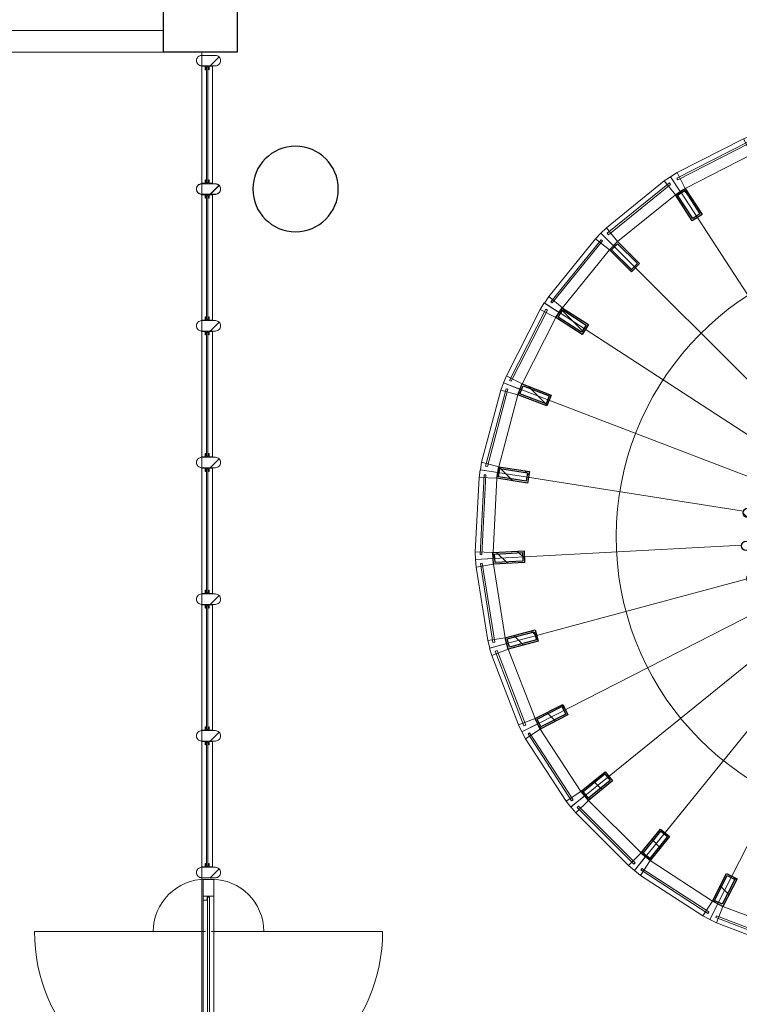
# Model space of a CAD drawing. Header units: millimetres. Extents: x -88840 to 85996, y -16279 to 104709.
# Tile 50 of 184: x 38615 to 43246, y 32696 to 39035. Entities that reach past the tile are written whole.
import ezdxf

# ---------------------------------------------------------------- set-up
doc = ezdxf.new("R2010")
doc.units = ezdxf.units.MM
doc.header["$LTSCALE"] = 400
for name, color, linetype, lineweight in [('Binnenkozijnen', 140, 'Continuous', 15), ('mat-beton (ihwg)', 5, 'Continuous', 25), ('mat-glas-hor', 140, 'Continuous', 15), ('mat-naaldhout', 140, 'Continuous', 15), ('mat-staal', 5, 'Continuous', 25), ('None', 7, 'Continuous', 9)]:
    doc.layers.add(name, color=color, linetype=linetype, lineweight=lineweight)

# ---------------------------------------------------------------- blocks, each defined once
blk = doc.blocks.new('*U253')
at = {"layer": 'mat-glas-hor', "color": 140, "lineweight": 15}
blk.add_lwpolyline([(-8708.1, 2854), (-9908.3, 2854), (-9908.3, 2866), (-8708.1, 2866)], close=True, dxfattribs=at)
at = {"layer": 'mat-naaldhout', "color": 140, "linetype": 'Continuous', "lineweight": 15}
for points in [[(-9919.9, 2868.5), (-9894.9, 2868.5), (-9894.9, 2893.5), (-10028.9, 2893.5), (-10028.9, 2826.5), (-9919.9, 2826.5)], [(-8702.9, 2868.5), (-8727.9, 2868.5), (-8727.9, 2893.5), (-8593.9, 2893.5), (-8593.9, 2826.5), (-8702.9, 2826.5)]]:
    blk.add_lwpolyline(points, close=True, dxfattribs=at)
at = {"layer": 'None', "color": 43, "linetype": 'Continuous', "lineweight": 9}
for p, q in [((-8928.9, 3980), (-8928.9, 2880)), ((-8928.9, 1740), (-8928.9, 2840))]:
    blk.add_line(p, q, dxfattribs=at)
at = {"layer": 'None', "color": 8, "lineweight": 5}
blk.add_lwpolyline([(-10028.9, 2893.5), (-10028.9, 2826.5), (-8702.9, 2826.5), (-8702.9, 2893.5)], close=True, dxfattribs=at)
at = {"layer": 'None', "color": 43, "linetype": 'Continuous', "lineweight": 9}
for centre, radius, start, end in [((-8928.9, 2880), 1100, 90, 180), ((-8928.9, 2880), 335.4, 360, 90), ((-8928.9, 2840), 1100, 180, 270), ((-8928.9, 2840), 335.4, 270, 360)]:
    blk.add_arc(centre, radius, start, end, dxfattribs=at)
blk = doc.blocks.new('*X81')
at = {"layer": 'None', "lineweight": 5}
blk.add_line((-23.7, -23.7), (33.5, 33.5), dxfattribs=at)
blk = doc.blocks.new('houten stijl 67 x 114')
at = {"layer": 'mat-naaldhout', "color": 140, "linetype": 'Continuous', "lineweight": 15, "flags": 128}
blk.add_lwpolyline([(33.5, 0), (33.5, 0, -0.414214), (0, -33.5), (0, -33.5, -0.414214), (-33.5, 0), (-33.5, 88), (-33.5, 88, -0.414214), (0, 121.5), (0, 121.5, -0.414214), (33.5, 88)], format="xyb", close=True, dxfattribs=at)
at = {"layer": 'mat-naaldhout', "color": 140}
blk.add_blockref('*X81', (0, 0), dxfattribs=at)
blk = doc.blocks.new('binnenpui 880 h.o.h.')
at = {"layer": 'mat-glas-hor', "color": 8, "lineweight": 5}
blk.add_lwpolyline([(18, -33.5), (88, -33.5), (88, -846.5), (18, -846.5)], close=True, dxfattribs=at)
at = {"layer": 'mat-glas-hor', "color": 140, "lineweight": 15}
blk.add_lwpolyline([(48, -40), (58, -40), (58, -840), (48, -840)], close=True, dxfattribs=at)
at = {"layer": 'mat-naaldhout', "color": 140, "linetype": 'Continuous', "lineweight": 15, "flags": 128}
for points in [[(42.7, -33.5), (17.7, -33.5), (17.7, -34.5, 0.414214), (19.7, -36.5), (36.2, -36.5, -0.414214), (39.7, -40), (39.7, -56.5, 0.414214), (41.7, -58.5), (42.7, -58.5)], [(63.3, -33.5), (88.3, -33.5), (88.3, -34.5, -0.414214), (86.3, -36.5), (69.8, -36.5, 0.414214), (66.3, -40), (66.3, -56.5, -0.414214), (64.3, -58.5), (63.3, -58.5)], [(42.7, -846.5), (17.7, -846.5), (17.7, -845.5, -0.414214), (19.7, -843.5), (36.2, -843.5, 0.414214), (39.7, -840), (39.7, -823.5, -0.414214), (41.7, -821.5), (42.7, -821.5)], [(63.3, -846.5), (88.3, -846.5), (88.3, -845.5, 0.414214), (86.3, -843.5), (69.8, -843.5, -0.414214), (66.3, -840), (66.3, -823.5, 0.414214), (64.3, -821.5), (63.3, -821.5)]]:
    blk.add_lwpolyline(points, format="xyb", close=True, dxfattribs=at)
at = {"layer": 'None', "color": 7, "rotation": 270}
for p in [(0, 0), (0, -880)]:
    blk.add_blockref('houten stijl 67 x 114', p, dxfattribs=at)
blk = doc.blocks.new('*U256')
at = {"layer": 'mat-glas-hor', "color": 8, "lineweight": 5}
blk.add_lwpolyline([(-3355.9, 2834), (-3355.9, 2904), (-4114.9, 2904), (-4114.9, 2834)], close=True, dxfattribs=at)
at = {"layer": 'mat-glas-hor', "color": 140, "lineweight": 15}
blk.add_lwpolyline([(-3362.4, 2864), (-3362.4, 2874), (-4108.4, 2874), (-4108.4, 2864)], close=True, dxfattribs=at)
at = {"layer": 'mat-naaldhout', "color": 140, "linetype": 'Continuous', "lineweight": 15, "flags": 128}
for points in [[(-4114.9, 2879.3), (-4114.9, 2904.3), (-4113.9, 2904.3, -0.414214), (-4111.9, 2902.3), (-4111.9, 2885.8, 0.414214), (-4108.4, 2882.3), (-4091.9, 2882.3, -0.414214), (-4089.9, 2880.3), (-4089.9, 2879.3)], [(-4114.9, 2858.7), (-4114.9, 2833.7), (-4113.9, 2833.7, 0.414214), (-4111.9, 2835.7), (-4111.9, 2852.2, -0.414214), (-4108.4, 2855.7), (-4091.9, 2855.7, 0.414214), (-4089.9, 2857.7), (-4089.9, 2858.7)], [(-3355.9, 2879.3), (-3355.9, 2904.3), (-3356.9, 2904.3, 0.414214), (-3358.9, 2902.3), (-3358.9, 2885.8, -0.414214), (-3362.4, 2882.3), (-3378.9, 2882.3, 0.414214), (-3380.9, 2880.3), (-3380.9, 2879.3)], [(-3355.9, 2858.7), (-3355.9, 2833.7), (-3356.9, 2833.7, -0.414214), (-3358.9, 2835.7), (-3358.9, 2852.2, 0.414214), (-3362.4, 2855.7), (-3378.9, 2855.7, -0.414214), (-3380.9, 2857.7), (-3380.9, 2858.7)]]:
    blk.add_lwpolyline(points, format="xyb", close=True, dxfattribs=at)
at = {"layer": 'None', "color": 7, "xscale": -1}
for p in [(-4148.4, 2816), (-3322.4, 2816)]:
    blk.add_blockref('houten stijl 67 x 114', p, dxfattribs=at)
blk = doc.blocks.new('*U257')
at = {"layer": 'None', "color": 7}
for name in ['*U253', '*U256']:
    blk.add_blockref(name, (0, 0), dxfattribs=at)
at = {"layer": 'None', "color": 7, "xscale": -1, "rotation": 270}
for p in [(-7670, 2816), (-6790, 2816), (-5910, 2816), (-5030, 2816), (-4150, 2816)]:
    blk.add_blockref('binnenpui 880 h.o.h.', p, dxfattribs=at)
blk = doc.blocks.new('*X543')
at = {"layer": 'None', "lineweight": 9}
blk.add_line((-7209.5, -987), (-7171.7, -949.2), dxfattribs=at)
blk = doc.blocks.new('*X544')
at = {"layer": 'None', "lineweight": 25}
blk.add_line((-7389.7, -1591.4), (-7376.4, -1578.2), dxfattribs=at)
blk = doc.blocks.new('*X545')
at = {"layer": 'None', "lineweight": 9}
blk.add_line((-7414.1, -1757.2), (-7410.5, -1753.7), dxfattribs=at)
blk = doc.blocks.new('*X546')
at = {"layer": 'None', "lineweight": 9}
blk.add_line((-7364, -1990), (-7326.7, -1952.7), dxfattribs=at)
blk = doc.blocks.new('*X547')
at = {"layer": 'None', "lineweight": 9}
blk.add_line((-7267.4, -2176.3), (-7231.9, -2140.8), dxfattribs=at)
blk = doc.blocks.new('*X548')
at = {"layer": 'None', "lineweight": 9}
blk.add_line((-7131.6, -2323.2), (-7115, -2306.7), dxfattribs=at)
blk = doc.blocks.new('*X549')
at = {"layer": 'None', "lineweight": 9}
blk.add_line((-6573.1, -2613.3), (-6546.9, -2587.1), dxfattribs=at)
blk = doc.blocks.new('*X550')
at = {"layer": 'None', "lineweight": 9}
blk.add_line((-6333.9, -2657), (-6301.4, -2624.4), dxfattribs=at)
blk = doc.blocks.new('*X551')
at = {"layer": 'None', "lineweight": 25}
blk.add_line((-6146, -2610.5), (-6104.2, -2568.6), dxfattribs=at)
blk = doc.blocks.new('*X552')
at = {"layer": 'None', "lineweight": 9}
blk.add_line((-5937, -2542.9), (-5896.9, -2502.8), dxfattribs=at)
blk = doc.blocks.new('*X553')
at = {"layer": 'None', "lineweight": 9}
blk.add_line((-5492.5, -2098.4), (-5454, -2059.8), dxfattribs=at)
blk = doc.blocks.new('*X554')
at = {"layer": 'None', "lineweight": 25}
blk.add_line((-5428.3, -1892.7), (-5385.9, -1850.3), dxfattribs=at)
blk = doc.blocks.new('*X555')
at = {"layer": 'None', "lineweight": 9}
blk.add_line((-5368.1, -1691.1), (-5345.4, -1668.4), dxfattribs=at)
blk = doc.blocks.new('*X556')
at = {"layer": 'None', "lineweight": 9}
blk.add_line((-5416, -1456.2), (-5380.4, -1420.6), dxfattribs=at)
blk = doc.blocks.new('*X557')
at = {"layer": 'None', "lineweight": 9}
blk.add_line((-5563.5, -1038), (-5558.2, -1032.7), dxfattribs=at)
blk = doc.blocks.new('*X558')
at = {"layer": 'None', "lineweight": 9}
blk.add_line((-5703.9, -895.6), (-5670.6, -862.2), dxfattribs=at)
blk = doc.blocks.new('*X559')
at = {"layer": 'None', "lineweight": 9}
blk.add_line((-5865.6, -774.4), (-5824.5, -733.3), dxfattribs=at)
blk = doc.blocks.new('*X560')
at = {"layer": 'None', "lineweight": 9}
blk.add_line((-6054.3, -680.2), (-6012.7, -638.7), dxfattribs=at)
blk = doc.blocks.new('*X561')
at = {"layer": 'None', "lineweight": 9}
blk.add_line((-6264.5, -607.7), (-6236.5, -579.7), dxfattribs=at)
blk = doc.blocks.new('*X562')
at = {"layer": 'None', "lineweight": 9}
blk.add_line((-7059.7, -837.2), (-7021.3, -798.8), dxfattribs=at)
blk = doc.blocks.new('*U563')
at = {"layer": 'mat-staal', "lineweight": 25}
for centre in [(-6446.6, -599.4), (-6656.1, -633.6), (-6234.6, -609.6), (-6029.3, -663.6), (-6854, -710.6), (-5839.7, -759.2), (-7031.5, -827), (-5674.1, -892), (-7180.9, -977.8), (-5539.8, -1056.4), (-7295.8, -1156.3), (-5442.6, -1245.1), (-7371, -1354.8), (-5386.7, -1449.9), (-7403.2, -1564.7), (-5374.7, -1661.9), (-7391.2, -1776.6), (-5406.9, -1871.7), (-7335.3, -1981.4), (-5482.1, -2070.2), (-7238.1, -2170.1), (-5596.9, -2248.8), (-7103.8, -2334.5), (-5746.4, -2399.5), (-6938.2, -2467.4), (-6748.6, -2562.9), (-5923.9, -2516), (-6543.3, -2616.9), (-6331.3, -2627.1), (-6121.7, -2592.9)]:
    blk.add_circle(centre, 30, dxfattribs=at)
at = {"layer": 'None', "color": 43, "linetype": 'Continuous', "lineweight": 9}
for p, q in [((-6527.2, 1026.4), (-6443, -571.4)), ((-5974, 997.4), (-6223.8, -583)), ((-7074.4, 939.7), (-6659.9, -605.6)), ((-5438.8, 854), (-6011.8, -639.9)), ((-7591.6, 741.2), (-6864.8, -684.2)), ((-4945.2, 602.5), (-5816.3, -739.6)), ((-8056.2, 439.5), (-7049, -803.7)), ((-4514.7, 253.9), (-5645.7, -877.8)), ((-8448, 47.7), (-7204.3, -958.9)), ((-4166, -176.7), (-5507.7, -1048.5)), ((-8749.7, -416.9), (-7323.9, -1142.9)), ((-3914.5, -670.3), (-5408.1, -1244.1)), ((-8948.2, -934.1), (-7402.6, -1347.8)), ((-3771.1, -1205.4), (-5351.3, -1456.1)), ((-9034.9, -1481.3), (-7437.1, -1564.6)), ((-3742.1, -1758.7), (-5339.9, -1675.4)), ((-9005.9, -2034.6), (-7425.7, -1783.8)), ((-3828.8, -2305.8), (-5374.4, -1892.2)), ((-8862.5, -2569.7), (-7368.9, -1995.9)), ((-4027.3, -2823.1), (-5453.1, -2097.1)), ((-8611, -3063.3), (-7269.3, -2191.5)), ((-4329, -3287.7), (-5572.7, -2281.1)), ((-8262.3, -3493.8), (-7131.3, -2362.2)), ((-4514.6, -3493.8), (-5646.3, -2362.8)), ((-4720.8, -3679.4), (-5728, -2436.3)), ((-7831.8, -3842.5), (-6960.7, -2500.4)), ((-5297, -3762.2), (-5912.2, -2555.7)), ((-7338.2, -4094), (-6765.2, -2600.1)), ((-6803, -4237.4), (-6553.2, -2657)), ((-5702.6, -4179.7), (-6117.1, -2634.3)), ((-6249.8, -4266.4), (-6334, -2668.6))]:
    blk.add_line(p, q, dxfattribs=at)
at = {"layer": 'mat-staal'}
for name in ['*X561', '*X560', '*X559', '*X562', '*X558', '*X543', '*X557', '*X556', '*X544', '*X555', '*X545', '*X554', '*X546', '*X553', '*X547', '*X548', '*X552', '*X549', '*X551', '*X550']:
    blk.add_blockref(name, (0, 0), dxfattribs=at)
blk = doc.blocks.new('*U582')
at = {"layer": 'Binnenkozijnen', "color": 43, "lineweight": 9}
for p, q in [((-8874.6, -409.6), (-9045.9, -857.3)), ((-8874.6, -409.6), (-8768.1, -450.3)), ((-8768.1, -450.3), (-8939.5, -898)), ((-9045.9, -857.3), (-8939.5, -898))]:
    blk.add_line(p, q, dxfattribs=at)
at = {"layer": 'Binnenkozijnen', "lineweight": 15}
for p, q in [((-8839.4, -404.3), (-9023.2, -884.7)), ((-8828.2, -408.6), (-9012, -889)), ((-8839.4, -404.3), (-8828.2, -408.6)), ((-9023.2, -884.7), (-9012, -889))]:
    blk.add_line(p, q, dxfattribs=at)
at = {"layer": 'Binnenkozijnen', "color": 140, "lineweight": 15}
for points in [[(-8751.1, -416.9), (-8768.1, -450.3), (-8874.6, -409.6), (-8852.7, -365.2)], [(-8949.1, -934.3), (-8939.5, -898), (-9045.9, -857.3), (-9059.3, -904.9)]]:
    blk.add_lwpolyline(points, close=True, dxfattribs=at)
blk = doc.blocks.new('*X583')
at = {"layer": 'None', "lineweight": 25}
for p, q in [((-8741.2, -397.3), (-8729.6, -385.8)), ((-8597.9, -536.9), (-8577.3, -516.3))]:
    blk.add_line(p, q, dxfattribs=at)
at = {"layer": 'None', "lineweight": 9}
blk.add_line((-8691.7, -489.2), (-8635.9, -433.4), dxfattribs=at)
blk = doc.blocks.new('*U584')
at = {"layer": 'mat-staal', "lineweight": 25}
for points in [[(-8768.1, -450.3), (-8734.1, -383.5), (-8555.9, -474.1), (-8589.9, -541)], [(-8754.7, -445.9), (-8729.7, -396.9), (-8569.3, -478.5), (-8594.2, -527.5)]]:
    blk.add_lwpolyline(points, close=True, dxfattribs=at)
at = {"layer": 'mat-staal'}
blk.add_blockref('*X583', (0, 0), dxfattribs=at)
blk = doc.blocks.new('*U585')
at = {"layer": 'Binnenkozijnen', "color": 43, "lineweight": 9}
for p, q in [((-8568.6, 80.9), (-8829.3, -321.4)), ((-8568.6, 80.9), (-8472.9, 18.9)), ((-8472.9, 18.9), (-8733.6, -383.4)), ((-8829.3, -321.4), (-8733.6, -383.4))]:
    blk.add_line(p, q, dxfattribs=at)
at = {"layer": 'Binnenkozijnen', "lineweight": 15}
for p, q in [((-8533, 78.7), (-8812.8, -352.9)), ((-8523, 72.2), (-8802.7, -359.5)), ((-8533, 78.7), (-8523, 72.2)), ((-8812.8, -352.9), (-8802.7, -359.5))]:
    blk.add_line(p, q, dxfattribs=at)
at = {"layer": 'Binnenkozijnen', "color": 140, "lineweight": 15}
for points in [[(-8449.3, 48.1), (-8472.9, 18.9), (-8568.6, 80.9), (-8538, 119.7)], [(-8750.6, -416.8), (-8733.6, -383.4), (-8829.3, -321.4), (-8852.2, -365.2)]]:
    blk.add_lwpolyline(points, close=True, dxfattribs=at)
blk = doc.blocks.new('*X586')
at = {"layer": 'None', "lineweight": 9}
blk.add_line((-8469.3, 16), (-8416, 69.3), dxfattribs=at)
at = {"layer": 'None', "lineweight": 25}
blk.add_line((-8391.1, -47.2), (-8337.8, 6.1), dxfattribs=at)
blk = doc.blocks.new('*U587')
at = {"layer": 'mat-staal', "lineweight": 25}
for points in [[(-8472.9, 18.9), (-8425.7, 77.2), (-8270.2, -48.5), (-8317.4, -106.8)], [(-8458.8, 20.4), (-8424.3, 63.2), (-8284.3, -50), (-8318.9, -92.8)]]:
    blk.add_lwpolyline(points, close=True, dxfattribs=at)
at = {"layer": 'mat-staal'}
blk.add_blockref('*X586', (0, 0), dxfattribs=at)
blk = doc.blocks.new('*U588')
at = {"layer": 'Binnenkozijnen', "color": 43, "lineweight": 9}
for p, q in [((-8166, 496.4), (-8504.8, 157.3)), ((-8166, 496.4), (-8085.3, 415.9)), ((-8085.3, 415.9), (-8424.1, 76.7)), ((-8504.8, 157.3), (-8424.1, 76.7))]:
    blk.add_line(p, q, dxfattribs=at)
at = {"layer": 'Binnenkozijnen', "lineweight": 15}
for p, q in [((-8131.7, 486.9), (-8495.2, 123)), ((-8123.2, 478.4), (-8486.7, 114.5)), ((-8131.7, 486.9), (-8123.2, 478.4)), ((-8495.2, 123), (-8486.7, 114.5))]:
    blk.add_line(p, q, dxfattribs=at)
at = {"layer": 'Binnenkozijnen', "color": 140, "lineweight": 15}
for points in [[(-8056.2, 439.5), (-8085.3, 415.9), (-8166, 496.4), (-8128, 528.1)], [(-8447.7, 47.6), (-8424.1, 76.7), (-8504.8, 157.3), (-8536.3, 119.2)]]:
    blk.add_lwpolyline(points, close=True, dxfattribs=at)
blk = doc.blocks.new('*X589')
at = {"layer": 'None', "lineweight": 9}
blk.add_line((-8078.2, 407.1), (-8024.9, 460.4), dxfattribs=at)
at = {"layer": 'None', "lineweight": 25}
blk.add_line((-8014.9, 329), (-7961.6, 382.3), dxfattribs=at)
blk = doc.blocks.new('*U590')
at = {"layer": 'mat-staal', "lineweight": 25}
for points in [[(-8085.3, 415.9), (-8027, 463.1), (-7901.1, 307.7), (-7959.4, 260.5)], [(-8071.3, 414.4), (-8028.5, 449), (-7915.2, 309.2), (-7957.9, 274.5)]]:
    blk.add_lwpolyline(points, close=True, dxfattribs=at)
at = {"layer": 'mat-staal'}
blk.add_blockref('*X589', (0, 0), dxfattribs=at)
blk = doc.blocks.new('*U591')
at = {"layer": 'Binnenkozijnen', "color": 43, "lineweight": 9}
for p, q in [((-7688.3, 820.6), (-8090.1, 559.1)), ((-7688.3, 820.6), (-7626.1, 725)), ((-7626.1, 725), (-8027.9, 463.5)), ((-8090.1, 559.1), (-8027.9, 463.5))]:
    blk.add_line(p, q, dxfattribs=at)
at = {"layer": 'Binnenkozijnen', "lineweight": 15}
for p, q in [((-7656.7, 804.1), (-8087.8, 523.6)), ((-7650.2, 794.1), (-8081.3, 513.5)), ((-7656.7, 804.1), (-7650.2, 794.1)), ((-8087.8, 523.6), (-8081.3, 513.5))]:
    blk.add_line(p, q, dxfattribs=at)
at = {"layer": 'Binnenkozijnen', "color": 140, "lineweight": 15}
for points in [[(-7592.7, 742.1), (-7626.1, 725), (-7688.3, 820.6), (-7644.5, 843.6)], [(-8057, 439.9), (-8027.9, 463.5), (-8090.1, 559.1), (-8128.8, 528.4)]]:
    blk.add_lwpolyline(points, close=True, dxfattribs=at)
blk = doc.blocks.new('*X592')
at = {"layer": 'None', "lineweight": 25}
for p, q in [((-7623.6, 720.2), (-7611.2, 732.6)), ((-7492.2, 568.8), (-7472.3, 588.7))]:
    blk.add_line(p, q, dxfattribs=at)
at = {"layer": 'None', "lineweight": 9}
blk.add_line((-7575.8, 626.6), (-7520.1, 682.3), dxfattribs=at)
blk = doc.blocks.new('*U593')
at = {"layer": 'mat-staal', "lineweight": 25}
for points in [[(-7626.1, 725), (-7559.3, 759.1), (-7468.4, 581), (-7535.2, 546.9)], [(-7612.6, 720.7), (-7563.6, 745.7), (-7481.8, 585.4), (-7530.8, 560.4)]]:
    blk.add_lwpolyline(points, close=True, dxfattribs=at)
at = {"layer": 'mat-staal'}
blk.add_blockref('*X592', (0, 0), dxfattribs=at)
blk = doc.blocks.new('*U594')
at = {"layer": 'Binnenkozijnen', "lineweight": 15}
for p, q in [((-7125, 1014.8), (-7605, 830)), ((-7125, 1014.8), (-7120.7, 1003.6)), ((-7120.7, 1003.6), (-7600.7, 818.8)), ((-7605, 830), (-7600.7, 818.8))]:
    blk.add_line(p, q, dxfattribs=at)
at = {"layer": 'Binnenkozijnen', "color": 43, "lineweight": 9}
for p, q in [((-7152.5, 1037.5), (-7599.8, 865.2)), ((-7152.5, 1037.5), (-7111.5, 931.1)), ((-7111.5, 931.1), (-7558.9, 758.9)), ((-7599.8, 865.2), (-7558.9, 758.9))]:
    blk.add_line(p, q, dxfattribs=at)
at = {"layer": 'Binnenkozijnen', "color": 140, "lineweight": 15}
for points in [[(-7075.3, 940.8), (-7111.5, 931.1), (-7152.5, 1037.5), (-7104.9, 1050.9)], [(-7592.3, 741.8), (-7558.9, 758.9), (-7599.8, 865.2), (-7644.1, 843.3)]]:
    blk.add_lwpolyline(points, close=True, dxfattribs=at)
blk = doc.blocks.new('*X595')
at = {"layer": 'None', "lineweight": 9}
blk.add_line((-7085.4, 834.2), (-7024.2, 895.4), dxfattribs=at)
at = {"layer": 'None', "lineweight": 25}
blk.add_line((-7033.1, 745.1), (-6994.3, 783.9), dxfattribs=at)
blk = doc.blocks.new('*U596')
at = {"layer": 'mat-staal', "lineweight": 25}
for points in [[(-7111.5, 931.1), (-7039.1, 950.6), (-6987.2, 757.4), (-7059.6, 738)], [(-7099.2, 924), (-7046.1, 938.3), (-6999.4, 764.5), (-7052.5, 750.2)]]:
    blk.add_lwpolyline(points, close=True, dxfattribs=at)
at = {"layer": 'mat-staal'}
blk.add_blockref('*X595', (0, 0), dxfattribs=at)
blk = doc.blocks.new('*U597')
at = {"layer": 'Binnenkozijnen', "lineweight": 15}
for p, q in [((-6561.1, 1110.4), (-7069.1, 1029.4)), ((-6559.2, 1098.5), (-7067.2, 1017.6)), ((-6561.1, 1110.4), (-6559.2, 1098.5)), ((-7069.1, 1029.4), (-7067.2, 1017.6))]:
    blk.add_line(p, q, dxfattribs=at)
at = {"layer": 'Binnenkozijnen', "color": 43, "lineweight": 9}
for p, q in [((-6583.3, 1138.3), (-7056.7, 1062.8)), ((-6583.3, 1138.3), (-6565.3, 1025.7)), ((-7056.7, 1062.8), (-7038.7, 950.2)), ((-6565.3, 1025.7), (-7038.7, 950.2))]:
    blk.add_line(p, q, dxfattribs=at)
at = {"layer": 'Binnenkozijnen', "color": 140, "lineweight": 15}
for points in [[(-6527.9, 1027.7), (-6565.3, 1025.7), (-6583.3, 1138.3), (-6533.9, 1141.5)], [(-7074.9, 940.5), (-7038.7, 950.2), (-7056.7, 1062.8), (-7104.6, 1050.5)]]:
    blk.add_lwpolyline(points, close=True, dxfattribs=at)
blk = doc.blocks.new('*X598')
at = {"layer": 'None', "lineweight": 25}
blk.add_line((-6560.5, 934.9), (-6489.2, 1006.2), dxfattribs=at)
at = {"layer": 'None', "lineweight": 9}
blk.add_line((-6526.5, 827.5), (-6482, 871.9), dxfattribs=at)
blk = doc.blocks.new('*U599')
at = {"layer": 'mat-staal', "lineweight": 25}
for points in [[(-6565.3, 1025.7), (-6490.4, 1029.7), (-6479.8, 829.9), (-6554.7, 826)], [(-6554.8, 1016.2), (-6499.9, 1019.1), (-6490.3, 839.4), (-6545.2, 836.5)]]:
    blk.add_lwpolyline(points, close=True, dxfattribs=at)
at = {"layer": 'mat-staal'}
blk.add_blockref('*X598', (0, 0), dxfattribs=at)
blk = doc.blocks.new('*U600')
at = {"layer": 'Binnenkozijnen', "color": 43, "lineweight": 9}
for p, q in [((-6484.3, 1143.1), (-6490.1, 1029.2)), ((-6005.5, 1118.5), (-6484.3, 1143.1)), ((-6005.5, 1118.5), (-6011.4, 1004.6)), ((-6011.4, 1004.6), (-6490.1, 1029.2))]:
    blk.add_line(p, q, dxfattribs=at)
at = {"layer": 'Binnenkozijnen', "lineweight": 15}
for p, q in [((-6503.3, 1113), (-6504, 1101)), ((-5990.3, 1074.6), (-6504, 1101)), ((-5989.6, 1086.6), (-6503.3, 1113)), ((-5989.6, 1086.6), (-5990.3, 1074.6))]:
    blk.add_line(p, q, dxfattribs=at)
at = {"layer": 'Binnenkozijnen', "color": 140, "lineweight": 15}
for points in [[(-6527.6, 1027.2), (-6490.1, 1029.2), (-6484.3, 1143.1), (-6533.7, 1141.1)], [(-5974.3, 998.8), (-6011.4, 1004.6), (-6005.5, 1118.5), (-5956.6, 1111.4)]]:
    blk.add_lwpolyline(points, close=True, dxfattribs=at)
blk = doc.blocks.new('*X601')
at = {"layer": 'None', "lineweight": 25}
blk.add_line((-6027.5, 902.1), (-5937.4, 992.2), dxfattribs=at)
at = {"layer": 'None', "lineweight": 9}
blk.add_line((-5989.5, 798.7), (-5963.9, 824.4), dxfattribs=at)
blk = doc.blocks.new('*U602')
at = {"layer": 'mat-staal', "lineweight": 25}
for points in [[(-6011.4, 1004.6), (-5937.3, 992.9), (-5968.4, 795.4), (-6042.5, 807.1)], [(-6003.1, 993.2), (-5948.7, 984.6), (-5976.8, 806.8), (-6031.1, 815.4)]]:
    blk.add_lwpolyline(points, close=True, dxfattribs=at)
at = {"layer": 'mat-staal'}
blk.add_blockref('*X601', (0, 0), dxfattribs=at)
blk = doc.blocks.new('*U603')
at = {"layer": 'Binnenkozijnen', "color": 43, "lineweight": 9}
for p, q in [((-5907.7, 1102.6), (-5937.1, 992.5)), ((-5444.5, 979), (-5907.7, 1102.6)), ((-5473.9, 868.9), (-5937.1, 992.5)), ((-5444.5, 979), (-5473.9, 868.9))]:
    blk.add_line(p, q, dxfattribs=at)
at = {"layer": 'Binnenkozijnen', "lineweight": 15}
for p, q in [((-5932.6, 1077.2), (-5935.7, 1065.6)), ((-5438.7, 932.9), (-5935.7, 1065.6)), ((-5435.6, 944.5), (-5932.6, 1077.2)), ((-5435.6, 944.5), (-5438.7, 932.9))]:
    blk.add_line(p, q, dxfattribs=at)
at = {"layer": 'Binnenkozijnen', "color": 140, "lineweight": 15}
for points in [[(-5974.1, 998.3), (-5937.1, 992.5), (-5907.7, 1102.6), (-5956.4, 1110.9)], [(-5438.9, 855.4), (-5473.9, 868.9), (-5444.5, 979), (-5398.1, 961.9)]]:
    blk.add_lwpolyline(points, close=True, dxfattribs=at)
blk = doc.blocks.new('*X604')
at = {"layer": 'None', "lineweight": 9}
blk.add_line((-5541.8, 680.7), (-5418.4, 804.1), dxfattribs=at)
blk = doc.blocks.new('*U605')
at = {"layer": 'mat-staal', "lineweight": 25}
for points in [[(-5473.9, 868.9), (-5403.9, 842), (-5475.4, 655.3), (-5545.5, 682.1)], [(-5468.2, 855.9), (-5416.8, 836.3), (-5481.2, 668.2), (-5532.6, 687.8)]]:
    blk.add_lwpolyline(points, close=True, dxfattribs=at)
at = {"layer": 'mat-staal'}
blk.add_blockref('*X604', (0, 0), dxfattribs=at)
blk = doc.blocks.new('*U606')
at = {"layer": 'Binnenkozijnen', "color": 43, "lineweight": 9}
for p, q in [((-5352.1, 943.1), (-5403.7, 841.5)), ((-4924.7, 725.9), (-5352.1, 943.1)), ((-4976.4, 624.3), (-5403.7, 841.5)), ((-4924.7, 725.9), (-4976.4, 624.3))]:
    blk.add_line(p, q, dxfattribs=at)
at = {"layer": 'Binnenkozijnen', "lineweight": 15}
for p, q in [((-5381.7, 923.4), (-5387.2, 912.7)), ((-4928.6, 679.6), (-5387.2, 912.7)), ((-4923.2, 690.3), (-5381.7, 923.4)), ((-4923.2, 690.3), (-4928.6, 679.6))]:
    blk.add_line(p, q, dxfattribs=at)
at = {"layer": 'Binnenkozijnen', "color": 140, "lineweight": 15}
for points in [[(-5438.8, 854.9), (-5403.7, 841.5), (-5352.1, 943.1), (-5398, 961.4)], [(-4944.9, 603.9), (-4976.4, 624.3), (-4924.7, 725.9), (-4882.9, 699.5)]]:
    blk.add_lwpolyline(points, close=True, dxfattribs=at)
blk = doc.blocks.new('*X607')
at = {"layer": 'None', "lineweight": 25}
blk.add_line((-5069.3, 446.1), (-4924.7, 590.7), dxfattribs=at)
blk = doc.blocks.new('*U608')
at = {"layer": 'mat-staal', "lineweight": 25}
for points in [[(-4976.4, 624.3), (-4913.5, 583.5), (-5022.3, 415.7), (-5085.2, 456.5)], [(-4973.5, 610.5), (-4927.3, 580.5), (-5025.2, 429.5), (-5071.4, 459.4)]]:
    blk.add_lwpolyline(points, close=True, dxfattribs=at)
at = {"layer": 'mat-staal'}
blk.add_blockref('*X607', (0, 0), dxfattribs=at)
blk = doc.blocks.new('*U609')
at = {"layer": 'Binnenkozijnen', "color": 43, "lineweight": 9}
for p, q in [((-4842.2, 670.5), (-4913.9, 581.8)), ((-4469.5, 369), (-4842.2, 670.5)), ((-4541.2, 280.4), (-4913.9, 581.8)), ((-4469.5, 369), (-4541.2, 280.4))]:
    blk.add_line(p, q, dxfattribs=at)
at = {"layer": 'Binnenkozijnen', "lineweight": 15}
for p, q in [((-4875.3, 657.4), (-4882.9, 648.1)), ((-4482.9, 324.6), (-4882.9, 648.1)), ((-4475.4, 333.9), (-4875.3, 657.4)), ((-4475.4, 333.9), (-4482.9, 324.6))]:
    blk.add_line(p, q, dxfattribs=at)
at = {"layer": 'Binnenkozijnen', "color": 140, "lineweight": 15}
for points in [[(-4945.4, 602.2), (-4913.9, 581.8), (-4842.2, 670.5), (-4883.3, 697.9)], [(-4514.7, 253.9), (-4541.2, 280.4), (-4469.5, 369), (-4434.1, 334.5)]]:
    blk.add_lwpolyline(points, close=True, dxfattribs=at)
blk = doc.blocks.new('*X610')
at = {"layer": 'None', "lineweight": 9}
blk.add_line((-4676, 132.3), (-4534.6, 273.8), dxfattribs=at)
blk = doc.blocks.new('*U611')
at = {"layer": 'mat-staal', "lineweight": 25}
for points in [[(-4541.2, 280.4), (-4488.1, 227.4), (-4629.5, 85.9), (-4682.6, 138.9)], [(-4541.2, 266.2), (-4502.3, 227.3), (-4629.5, 100), (-4668.4, 138.9)]]:
    blk.add_lwpolyline(points, close=True, dxfattribs=at)
at = {"layer": 'mat-staal'}
blk.add_blockref('*X610', (0, 0), dxfattribs=at)
blk = doc.blocks.new('*U612')
at = {"layer": 'Binnenkozijnen', "color": 43, "lineweight": 9}
for p, q in [((-4399.2, 300.1), (-4487.8, 228.2)), ((-4097.2, -72.2), (-4399.2, 300.1)), ((-4185.7, -144), (-4487.8, 228.2)), ((-4097.2, -72.2), (-4185.7, -144))]:
    blk.add_line(p, q, dxfattribs=at)
at = {"layer": 'Binnenkozijnen', "lineweight": 15}
for p, q in [((-4434.3, 294.1), (-4443.7, 286.6)), ((-4119.5, -112.9), (-4443.7, 286.6)), ((-4110.2, -105.3), (-4434.3, 294.1)), ((-4110.2, -105.3), (-4119.5, -112.9))]:
    blk.add_line(p, q, dxfattribs=at)
at = {"layer": 'Binnenkozijnen', "color": 140, "lineweight": 15}
for points in [[(-4514.3, 254.7), (-4487.8, 228.2), (-4399.2, 300.1), (-4433.8, 335.4)], [(-4165.3, -175.5), (-4185.7, -144), (-4097.2, -72.2), (-4069.7, -113.3)]]:
    blk.add_lwpolyline(points, close=True, dxfattribs=at)
blk = doc.blocks.new('*X613')
at = {"layer": 'None', "lineweight": 9}
blk.add_line((-4207.4, -247.6), (-4153.4, -193.6), dxfattribs=at)
blk = doc.blocks.new('*U614')
at = {"layer": 'mat-staal', "lineweight": 25}
for points in [[(-4185.7, -144), (-4144.8, -206.9), (-4312.5, -315.9), (-4353.4, -253.1)], [(-4188.6, -157.9), (-4158.6, -204), (-4309.5, -302.1), (-4339.5, -256)]]:
    blk.add_lwpolyline(points, close=True, dxfattribs=at)
at = {"layer": 'mat-staal'}
blk.add_blockref('*X613', (0, 0), dxfattribs=at)
blk = doc.blocks.new('*U615')
at = {"layer": 'Binnenkozijnen', "color": 43, "lineweight": 9}
for p, q in [((-4043.5, -155.5), (-4145, -207.3)), ((-3825.5, -582.4), (-4043.5, -155.5)), ((-3927, -634.3), (-4145, -207.3)), ((-3825.5, -582.4), (-3927, -634.3))]:
    blk.add_line(p, q, dxfattribs=at)
at = {"layer": 'Binnenkozijnen', "lineweight": 15}
for p, q in [((-4079.1, -154), (-4089.8, -159.5)), ((-3855.8, -617.5), (-4089.8, -159.5)), ((-3845.1, -612.1), (-4079.1, -154)), ((-3845.1, -612.1), (-3855.8, -617.5))]:
    blk.add_line(p, q, dxfattribs=at)
at = {"layer": 'Binnenkozijnen', "color": 140, "lineweight": 15}
for points in [[(-4165.5, -175.9), (-4145, -207.3), (-4043.5, -155.5), (-4070, -113.7)], [(-3913.5, -669.3), (-3927, -634.3), (-3825.5, -582.4), (-3807.1, -628.3)]]:
    blk.add_lwpolyline(points, close=True, dxfattribs=at)
blk = doc.blocks.new('*U652')
at = {"layer": 'None', "color": 43, "linetype": 'Continuous', "lineweight": 9}
blk.add_arc((-6388.9, -1613.3), 1850, 8.32617, 261.03999, dxfattribs=at)
at = {"layer": 'None', "color": 7}
for name in ['*U597', '*U600', '*U603', '*U563', '*U594', '*U599', '*U602', '*U606', '*U596', '*U591', '*U605', '*U593', '*U609', '*U608', '*U588', '*U590', '*U612', '*U611', '*U585', '*U587', '*U615', '*U614', '*U582', '*U584']:
    blk.add_blockref(name, (0, 0), dxfattribs=at)
blk = doc.blocks.new('Kolom O 550')
at = {"layer": 'mat-beton (ihwg)', "lineweight": 25}
blk.add_circle((0, 0), 275, dxfattribs=at)

msp = doc.modelspace()

# ---------------------------------------------------------------- linework, layer by layer
at = {"linetype": 'Continuous', "lineweight": 0, "flags": 128}
msp.add_lwpolyline([(7765.2844, 38825.04674), (7765.2844, 31085.08738), (34420.2844, 31085.08738), (34420.2844, 25955.04674), (39786.2844, 25955.04674), (39786.2844, 38825.04674), (7765.2844, 38825.04674)], dxfattribs=at)
at = {"layer": 'mat-beton (ihwg)', "lineweight": 25}
msp.add_lwpolyline([(39540.2844, 38825.04674), (39540.2844, 39105.04674), (40015.2844, 39105.04674), (40015.2844, 38825.04674)], close=True, dxfattribs=at)
at = {"layer": 'None', "color": 43, "linetype": 'Continuous', "lineweight": 9}
msp.add_line((38240.2844, 38965.08774), (39540.2844, 38965.08774), dxfattribs=at)

# ---------------------------------------------------------------- block references
at = {"layer": 'mat-beton (ihwg)', "color": 7, "xscale": -1}
msp.add_blockref('Kolom O 550', (40390.2844, 37945.04674), dxfattribs=at)
at = {"layer": 'None', "color": 7, "rotation": 90}
for name in ['*U652', '*U257']:
    msp.add_blockref(name, (42690.2844, 42093.98738), dxfattribs=at)

doc.saveas('drawing.dxf')
